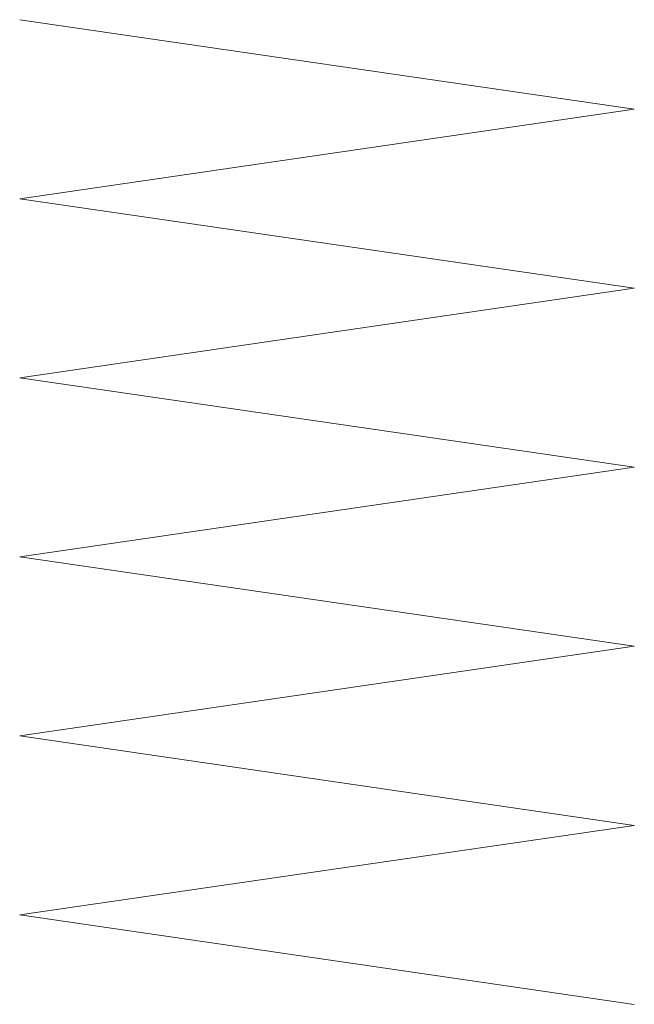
# Model space of a CAD drawing. Header units: millimetres. Extents: x -850 to 154668, y -80343 to 71019.
# Tile 17 of 147: x 24680 to 25624, y 26584 to 28096. Entities that reach past the tile are written whole.
import ezdxf

# ---------------------------------------------------------------- set-up
doc = ezdxf.new("R2010")
doc.units = ezdxf.units.MM
doc.header["$MEASUREMENT"] = 0
doc.layers.add('New_22 NC Binnenwanden', color=7, linetype='Continuous')
doc.layers.add('New_22 NC Binnenwanden Deuren', color=7, linetype='Continuous')

# ---------------------------------------------------------------- blocks, each defined once
blk = doc.blocks.new('DV1 22')
at = {"layer": 'New_22 NC Binnenwanden Deuren', "color": 1, "linetype": 'Continuous', "lineweight": 0}
for p, q in [((-5238.5, 0), (-5101.1, 943.8)), ((-5101.1, 943.8), (-4963.7, 0)), ((-4963.7, 0), (-4826.3, 943.8)), ((-4826.3, 943.8), (-4688.8, 0)), ((-4688.8, 0), (-4551.4, 943.8)), ((-4551.4, 943.8), (-4414, 0)), ((-4414, 0), (-4276.6, 943.8)), ((-4276.6, 943.8), (-4139.2, 0)), ((-4139.2, 0), (-4001.8, 943.8)), ((-4001.8, 943.8), (-3864.4, 0)), ((-3864.4, 0), (-3727, 943.8))]:
    blk.add_line(p, q, dxfattribs=at)
blk = doc.blocks.new('Wall_192_1', base_point=(25750, 38644.9))
at = {"layer": 'New_22 NC Binnenwanden Deuren', "color": 1, "linetype": 'Continuous', "lineweight": 0, "zscale": 1000, "rotation": 89.99657742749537}
blk.add_blockref('DV1 22', (25624.6, 31822.9), dxfattribs=at)

msp = doc.modelspace()

# ---------------------------------------------------------------- block references
at = {"layer": 'New_22 NC Binnenwanden', "color": 8, "lineweight": 0, "true_color": 0x778488}
msp.add_blockref('Wall_192_1', (25750, 38644.9), dxfattribs=at)

doc.saveas('drawing.dxf')
